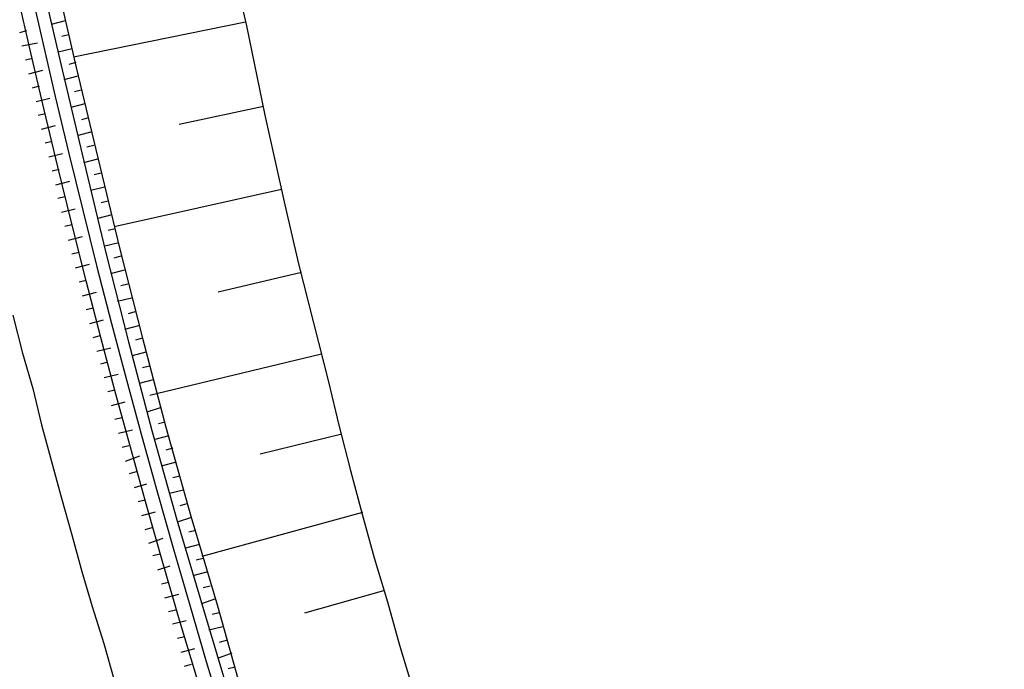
# Model space of a CAD drawing. Header units: metres. Extents: x 3435889 to 3436040, y 5439408 to 5440405.
# Tile 9 of 18: x 3435919 to 3435971, y 5439530 to 5439564. Entities that reach past the tile are written whole.
import ezdxf

# ---------------------------------------------------------------- set-up
doc = ezdxf.new("R2010")
doc.units = ezdxf.units.M
doc.layers.add('Neubau', color=1, linetype='Continuous')

msp = doc.modelspace()

# ---------------------------------------------------------------- linework, layer by layer
at = {"layer": 'Neubau'}
for points in [[(3435970.564, 5439428.873, -0.196776), (3435925.166, 5439813.802), (3435925.828, 5439813.659, 0.196256), (3435970.798, 5439429.948)], [(3435890.682, 5439677.382), (3435890.002, 5439677.443), (3435889.405, 5439677.486, -0.02416), (3435890.405, 5439717.99), (3435891.682, 5439717.886), (3435892.445, 5439717.807, 0.160304), (3435966.413, 5439409.761)], [(3435966.718, 5439411.167, -0.159975), (3435893.474, 5439717.757)]]:
    msp.add_lwpolyline(points, format="xyb", dxfattribs=at)
for points in [[(3435920.767, 5439566.185), (3435921.883, 5439561.351), (3435923.017, 5439556.599), (3435924.15, 5439551.847), (3435925.367, 5439547.078), (3435926.602, 5439542.391), (3435927.919, 5439537.686), (3435929.319, 5439532.963), (3435930.637, 5439528.259), (3435932.137, 5439523.601), (3435933.638, 5439518.942), (3435935.139, 5439514.284), (3435936.741, 5439509.691), (3435938.425, 5439505.08), (3435940.109, 5439500.469), (3435941.793, 5439495.857), (3435943.578, 5439491.311), (3435945.363, 5439486.764), (3435947.249, 5439482.283)], [(3435930.141, 5439566.662), (3435930.853, 5439563.561), (3435931.822, 5439558.845), (3435932.873, 5439554.112), (3435933.586, 5439551.011), (3435934.381, 5439547.892), (3435935.177, 5439544.774), (3435935.721, 5439542.49), (3435936.329, 5439540.105), (3435936.955, 5439537.803), (3435937.581, 5439535.501), (3435938.291, 5439533.181), (3435938.917, 5439530.879), (3435939.626, 5439528.559)], [(3435920.033, 5439565.998), (3435921.149, 5439561.164), (3435922.283, 5439556.412), (3435923.417, 5439551.66), (3435924.633, 5439546.891), (3435925.868, 5439542.204), (3435927.185, 5439537.499), (3435928.585, 5439532.776), (3435929.986, 5439528.053), (3435931.404, 5439523.413), (3435932.905, 5439518.755), (3435934.488, 5439514.079), (3435936.072, 5439509.403), (3435937.673, 5439504.81), (3435939.357, 5439500.199), (3435941.142, 5439495.652), (3435942.827, 5439491.041), (3435944.694, 5439486.477), (3435946.58, 5439481.995)], [(3435921.292, 5439563.818), (3435920.558, 5439563.631)], [(3435930.807, 5439563.744), (3435921.742, 5439561.901)], [(3435918.907, 5439563.21), (3435919.274, 5439563.304)], [(3435921.479, 5439563.084), (3435921.113, 5439562.991)], [(3435919.012, 5439562.494), (3435919.828, 5439562.663)], [(3435921.667, 5439562.351), (3435920.933, 5439562.163)], [(3435919.199, 5439561.76), (3435919.566, 5439561.854)], [(3435921.854, 5439561.617), (3435921.487, 5439561.523)], [(3435919.386, 5439561.027), (3435920.12, 5439561.214)], [(3435921.958, 5439560.901), (3435921.224, 5439560.714)], [(3435919.573, 5439560.293), (3435919.94, 5439560.386)], [(3435922.145, 5439560.167), (3435921.779, 5439560.074)], [(3435919.761, 5439559.559), (3435920.494, 5439559.746)], [(3435919.865, 5439558.843), (3435920.232, 5439558.937)], [(3435922.333, 5439559.434), (3435921.599, 5439559.246)], [(3435931.746, 5439559.295), (3435927.297, 5439558.355)], [(3435922.52, 5439558.7), (3435922.153, 5439558.606)], [(3435920.052, 5439558.109), (3435920.786, 5439558.297)], [(3435922.707, 5439557.966), (3435921.973, 5439557.779)], [(3435920.239, 5439557.376), (3435920.606, 5439557.469)], [(3435922.811, 5439557.25), (3435922.445, 5439557.157)], [(3435920.427, 5439556.642), (3435921.16, 5439556.829)], [(3435922.999, 5439556.516), (3435922.265, 5439556.329)], [(3435920.614, 5439555.908), (3435920.981, 5439556.002)], [(3435920.801, 5439555.174), (3435921.535, 5439555.361)], [(3435923.186, 5439555.783), (3435922.819, 5439555.689)], [(3435923.373, 5439555.049), (3435922.639, 5439554.862)], [(3435932.704, 5439554.928), (3435923.87, 5439552.948)], [(3435920.905, 5439554.458), (3435921.272, 5439554.552)], [(3435923.56, 5439554.315), (3435923.193, 5439554.221)], [(3435921.093, 5439553.725), (3435921.826, 5439553.912)], [(3435923.747, 5439553.581), (3435923.014, 5439553.394)], [(3435921.28, 5439552.991), (3435921.647, 5439553.084)], [(3435923.934, 5439552.847), (3435923.568, 5439552.754)], [(3435921.467, 5439552.257), (3435922.201, 5439552.444)], [(3435924.122, 5439552.114), (3435923.388, 5439551.926)], [(3435921.654, 5439551.523), (3435922.021, 5439551.617)], [(3435924.226, 5439551.398), (3435923.859, 5439551.304)], [(3435921.841, 5439550.789), (3435922.575, 5439550.977)], [(3435924.413, 5439550.664), (3435923.679, 5439550.477)], [(3435922.028, 5439550.056), (3435922.395, 5439550.149)], [(3435933.744, 5439550.543), (3435929.36, 5439549.503)], [(3435924.6, 5439549.93), (3435924.234, 5439549.837)], [(3435922.216, 5439549.322), (3435922.949, 5439549.509)], [(3435924.788, 5439549.196), (3435924.054, 5439549.009)], [(3435922.403, 5439548.588), (3435922.77, 5439548.682)], [(3435918.529, 5439548.303), (3435919.044, 5439546.285), (3435919.594, 5439544.433), (3435920.044, 5439542.516), (3435920.577, 5439540.581), (3435921.11, 5439538.645), (3435921.642, 5439536.71), (3435922.175, 5439534.775), (3435922.726, 5439532.923), (3435923.341, 5439530.97), (3435923.874, 5439529.034)], [(3435922.59, 5439547.854), (3435923.324, 5439548.042)], [(3435924.975, 5439548.463), (3435924.608, 5439548.369)], [(3435925.162, 5439547.729), (3435924.428, 5439547.542)], [(3435922.777, 5439547.121), (3435923.144, 5439547.214)], [(3435925.367, 5439547.078), (3435925, 5439546.984)], [(3435922.964, 5439546.387), (3435923.698, 5439546.574)], [(3435925.554, 5439546.344), (3435924.821, 5439546.157)], [(3435934.803, 5439546.241), (3435926.116, 5439544.143), (3435925.749, 5439544.049)], [(3435923.17, 5439545.736), (3435923.536, 5439545.829)], [(3435925.742, 5439545.61), (3435925.375, 5439545.517)], [(3435923.357, 5439545.002), (3435924.09, 5439545.189)], [(3435925.929, 5439544.876), (3435925.195, 5439544.689)], [(3435923.544, 5439544.268), (3435923.911, 5439544.362)], [(3435923.731, 5439543.534), (3435924.465, 5439543.722)], [(3435926.303, 5439543.409), (3435925.652, 5439543.204)], [(3435923.918, 5439542.801), (3435924.285, 5439542.894)], [(3435926.573, 5439542.657), (3435926.206, 5439542.564)], [(3435924.105, 5439542.067), (3435924.839, 5439542.254)], [(3435926.76, 5439541.923), (3435926.026, 5439541.736)], [(3435935.879, 5439542.022), (3435931.577, 5439540.964)], [(3435924.293, 5439541.333), (3435924.659, 5439541.427)], [(3435926.965, 5439541.272), (3435926.598, 5439541.179)], [(3435924.48, 5439540.599), (3435925.232, 5439540.869)], [(3435927.152, 5439540.539), (3435926.419, 5439540.351)], [(3435924.685, 5439539.948), (3435925.052, 5439540.042)], [(3435927.34, 5439539.805), (3435926.973, 5439539.711)], [(3435924.955, 5439539.196), (3435925.606, 5439539.402)], [(3435927.527, 5439539.071), (3435926.793, 5439538.884)], [(3435925.142, 5439538.463), (3435925.509, 5439538.556)], [(3435927.714, 5439538.337), (3435927.347, 5439538.244)], [(3435925.329, 5439537.729), (3435926.063, 5439537.916)], [(3435936.973, 5439537.886), (3435928.499, 5439535.568)], [(3435927.901, 5439537.603), (3435927.25, 5439537.398)], [(3435925.516, 5439536.995), (3435925.883, 5439537.089)], [(3435928.189, 5439536.934), (3435927.822, 5439536.841)], [(3435925.704, 5439536.261), (3435926.455, 5439536.531)], [(3435928.376, 5439536.201), (3435927.642, 5439536.013)], [(3435925.909, 5439535.61), (3435926.276, 5439535.704)], [(3435926.179, 5439534.859), (3435926.83, 5439535.064)], [(3435928.563, 5439535.467), (3435928.197, 5439535.373)], [(3435928.751, 5439534.733), (3435928.017, 5439534.546)], [(3435926.366, 5439534.125), (3435926.733, 5439534.218)], [(3435926.553, 5439533.391), (3435927.287, 5439533.578)], [(3435928.938, 5439533.999), (3435928.571, 5439533.906)], [(3435938.067, 5439533.749), (3435933.913, 5439532.572)], [(3435929.226, 5439533.33), (3435928.474, 5439533.06)], [(3435926.74, 5439532.657), (3435927.107, 5439532.751)], [(3435929.413, 5439532.596), (3435929.046, 5439532.503)], [(3435926.945, 5439532.006), (3435927.679, 5439532.193)], [(3435929.6, 5439531.863), (3435928.866, 5439531.675)], [(3435927.215, 5439531.254), (3435927.582, 5439531.348)], [(3435929.787, 5439531.129), (3435929.42, 5439531.035)], [(3435927.402, 5439530.521), (3435928.136, 5439530.708)], [(3435930.075, 5439530.46), (3435929.323, 5439530.19)], [(3435927.59, 5439529.787), (3435927.957, 5439529.88)], [(3435930.262, 5439529.726), (3435929.895, 5439529.633)]]:
    msp.add_lwpolyline(points, dxfattribs=at)
at = {"layer": 'Neubau', "lineweight": 25}
msp.add_arc((3436397.718, 5439676.232), 507.747, 175.29436, 211.79826, dxfattribs=at)

doc.saveas('drawing.dxf')
